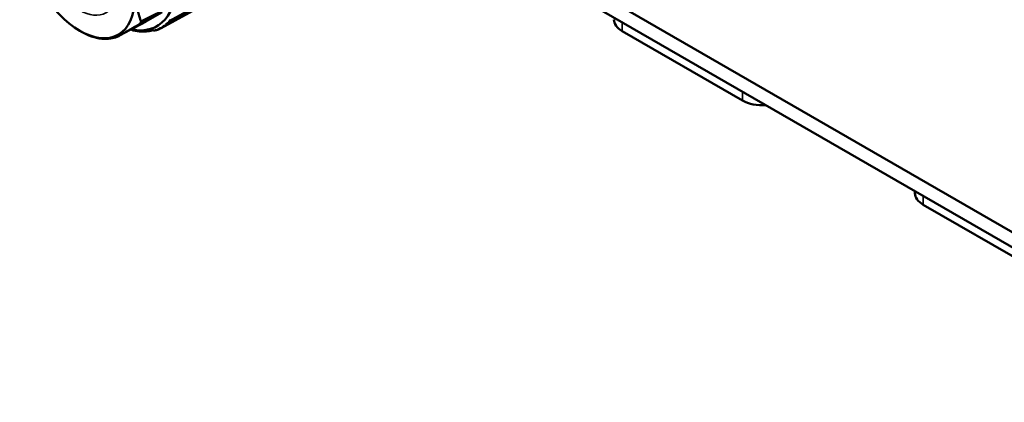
# Model space of a CAD drawing. Header units: millimetres. Extents: x 0 to 1891, y -60 to 594.
# Tile 47 of 118: x 665 to 734, y 128 to 155. Entities that reach past the tile are written whole.
import ezdxf

# ---------------------------------------------------------------- set-up
doc = ezdxf.new("R2010")
doc.units = ezdxf.units.MM
doc.layers.add('Sichtbar (ISO)', color=7, linetype='Continuous', lineweight=50)
doc.layers.add('Sichtbar schmal (ISO)', color=7, linetype='Continuous', lineweight=35)

msp = doc.modelspace()

# ---------------------------------------------------------------- linework, layer by layer
at = {"layer": 'Sichtbar (ISO)'}
for p, q in [((690.586, 163.954), (753.617, 127.563)), ((735.196, 139.281), (691.714, 164.384)), ((675.052, 154.204), (681.078, 157.515)), ((675.216, 154.31), (681.209, 157.603)), ((675.28, 154.426), (681.311, 157.742)), ((681.315, 157.713), (675.317, 154.415)), ((674.731, 153.949), (680.715, 157.235)), ((680.82, 157.297), (674.832, 154.008)), ((674.974, 154.105), (680.963, 157.393)), ((681.08, 157.486), (675.087, 154.193)), ((673.657, 154.418), (674.797, 155.079)), ((674.8, 154.018), (674.945, 154.098)), ((674.936, 154.098), (674.919, 154.099)), ((675.052, 154.204), (675.06, 154.196)), ((675.177, 154.302), (675.161, 154.302)), ((675.28, 154.426), (675.289, 154.418)), ((675.393, 154.542), (675.377, 154.541)), ((668.989, 153.761), (669.067, 153.716)), ((672.766, 153.786), (672.714, 153.808)), ((672.766, 153.786), (672.766, 153.786)), ((674.251, 153.772), (674.221, 153.781)), ((674.384, 153.806), (674.368, 153.809)), ((674.524, 153.871), (674.531, 153.864)), ((674.681, 153.932), (674.555, 153.862)), ((674.671, 153.932), (674.654, 153.934)), ((674.8, 154.018), (674.807, 154.011)), ((707.213, 153.742), (715.699, 148.843)), ((727.841, 142.311), (727.841, 142.445)), ((728.427, 141.494), (736.912, 136.595))]:
    msp.add_line(p, q, dxfattribs=at)
msp.add_arc((672.785, 153.832), 0.05, 247.57321, 257.91596, dxfattribs=at)
for centre, major_axis, ratio, start_param, end_param in [((671.288, 159.538), (-3.148, 5.453), 0.57735, 2.660806, 6.751986), ((669.359, 158.424), (2.986, -5.173), 0.57735, 0.373251, 0.4248), ((679.458, 156.584), (-5.531, -3.265), 0.043816, 5.648392, 5.68732), ((679.709, 156.782), (-5.368, -3.526), 0.111058, 5.64612, 5.685048), ((679.935, 157.016), (-5.191, -3.782), 0.177611, 5.640547, 5.679474), ((708.628, 154.558), (-2, 0), 0.57735, 0, 0.785398), ((672.733, 153.854), (-0.0192, -0.0462), 0.206314, 6.283185, 6.283427), ((674.315, 153.803), (-0.0644, -0.0313), 0.065273, 0.067058, 0.420001), ((679.183, 156.426), (-5.68, -2.997), 0.023657, 0.596828, 0.635756), ((717.113, 149.659), (2, 0), 0.57735, 3.926991, 4.822656), ((729.841, 142.311), (-2, 0), 0.57735, 0, 0.785398)]:
    msp.add_ellipse(centre, major_axis=major_axis, ratio=ratio, start_param=start_param, end_param=end_param, dxfattribs=at)
msp.add_ellipse((668.989, 158.211), major_axis=(2.725, -4.72), ratio=0.57735, dxfattribs=at)
for points, weights in [([(673.311, 157.863), (672.758, 155.84), (673.311, 154.422)], [1.23096562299, 1.32029098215, 1.23096562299]), ([(674.797, 155.079), (673.994, 154.648), (673.229, 154.237)], [1.00009121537, 1.00025746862, 1.00015185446]), ([(673.311, 154.422), (674.053, 154.784), (674.836, 155.166)], [1.00015667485, 1.0002702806, 1.00009573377]), ([(671.841, 153.446), (672.363, 153.748), (673.229, 154.237)], [1.27927488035, 1.27927488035, 1.2314661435]), ([(674.368, 153.809), (674.311, 153.79), (674.257, 153.773)], [1.69312184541, 1.69337500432, 1.69322830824])]:
    msp.add_rational_spline(points, weights, degree=2, dxfattribs=at)
for points in [[(673.581, 154.376), (672.985, 154.057), (672.386, 153.736), (671.786, 153.415)], [(673.581, 154.376), (673.607, 154.389), (673.632, 154.404), (673.657, 154.418)], [(672.644, 153.832), (672.626, 153.836), (672.608, 153.841), (672.59, 153.845)]]:
    msp.add_open_spline(points, degree=3, dxfattribs=at)
for points, knots in [([(674.974, 154.105), (674.971, 154.102), (674.965, 154.101), (674.954, 154.098), (674.946, 154.098), (674.939, 154.098), (674.937, 154.098), (674.936, 154.098)], [-0.071182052, -0.071182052, -0.071182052, -0.071182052, -0.068033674, -0.068033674, -0.064108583, -0.064108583, -0.063368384, -0.063368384, -0.063368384, -0.063368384]), ([(675.06, 154.196), (675.061, 154.195), (675.062, 154.195), (675.066, 154.192), (675.07, 154.19), (675.078, 154.19), (675.083, 154.191), (675.087, 154.193)], [-0.007986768, -0.007986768, -0.007986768, -0.007986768, -0.00724657, -0.00724657, -0.003321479, -0.003321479, -0.000173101, -0.000173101, -0.000173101, -0.000173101]), ([(675.216, 154.31), (675.212, 154.307), (675.206, 154.306), (675.195, 154.303), (675.188, 154.302), (675.18, 154.302), (675.179, 154.302), (675.177, 154.302)], [-0.071182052, -0.071182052, -0.071182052, -0.071182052, -0.068033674, -0.068033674, -0.064108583, -0.064108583, -0.063368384, -0.063368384, -0.063368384, -0.063368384]), ([(675.289, 154.418), (675.29, 154.418), (675.29, 154.417), (675.295, 154.414), (675.3, 154.412), (675.308, 154.411), (675.313, 154.413), (675.317, 154.415)], [-0.007986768, -0.007986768, -0.007986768, -0.007986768, -0.00724657, -0.00724657, -0.003321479, -0.003321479, -0.000173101, -0.000173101, -0.000173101, -0.000173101]), ([(669.067, 153.716), (669.068, 153.715), (669.07, 153.715), (669.574, 153.424), (670.072, 153.249), (670.658, 153.185), (670.777, 153.18), (671.242, 153.195), (671.562, 153.284), (671.841, 153.446)], [0.8728614, 0.8728614, 0.8728614, 0.8728614, 0.8741256, 0.8741256, 1.2993584, 1.2993584, 1.4106845, 1.4106845, 1.7455959, 1.7455959, 1.7455959, 1.7455959]), ([(672.714, 153.808), (672.709, 153.81), (672.703, 153.812), (672.691, 153.817), (672.686, 153.819), (672.676, 153.822), (672.672, 153.824), (672.665, 153.826), (672.661, 153.827), (672.656, 153.829), (672.653, 153.83), (672.648, 153.831), (672.646, 153.831), (672.644, 153.832)], [0, 0, 0, 0, 0.00380526, 0.00380526, 0.00728633, 0.00728633, 0.01005348, 0.01005348, 0.01228338, 0.01228338, 0.0142168, 0.0142168, 0.01623334, 0.01623334, 0.01623334, 0.01623334]), ([(674.132, 153.797), (674.049, 153.774), (673.965, 153.756), (673.793, 153.728), (673.705, 153.718), (673.526, 153.708), (673.435, 153.707), (673.251, 153.714), (673.157, 153.722), (672.968, 153.746), (672.872, 153.763), (672.775, 153.783)], [4.0765907, 4.0765907, 4.0765907, 4.0765907, 4.1427709, 4.1427709, 4.2089779, 4.2089779, 4.2751849, 4.2751849, 4.3413919, 4.3413919, 4.4075989, 4.4075989, 4.4075989, 4.4075989]), ([(674.221, 153.781), (674.214, 153.784), (674.207, 153.786), (674.193, 153.79), (674.186, 153.791), (674.174, 153.794), (674.168, 153.795), (674.159, 153.796), (674.155, 153.797), (674.148, 153.797), (674.146, 153.797), (674.141, 153.797), (674.14, 153.797), (674.137, 153.797), (674.136, 153.797), (674.133, 153.797), (674.132, 153.797), (674.132, 153.797), (674.132, 153.797), (674.132, 153.797)], [0, 0, 0, 0, 0.0046171, 0.0046171, 0.00886203, 0.00886203, 0.01220814, 0.01220814, 0.01470426, 0.01470426, 0.01654893, 0.01654893, 0.01794269, 0.01794269, 0.01906417, 0.01906417, 0.02084305, 0.02084305, 0.02152817, 0.02152817, 0.02152817, 0.02152817]), ([(674.418, 153.807), (674.415, 153.806), (674.411, 153.805), (674.402, 153.804), (674.394, 153.804), (674.387, 153.805), (674.385, 153.805), (674.384, 153.806)], [-0.069999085, -0.069999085, -0.069999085, -0.069999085, -0.068033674, -0.068033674, -0.064108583, -0.064108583, -0.063368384, -0.063368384, -0.063368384, -0.063368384]), ([(674.418, 153.807), (674.427, 153.81), (674.436, 153.814), (674.454, 153.821), (674.463, 153.824), (674.481, 153.831), (674.49, 153.835), (674.508, 153.842), (674.517, 153.846), (674.535, 153.853), (674.544, 153.857), (674.553, 153.861)], [2.25473463, 2.25473463, 2.25473463, 2.25473463, 2.26224172, 2.26224172, 2.26974881, 2.26974881, 2.27725589, 2.27725589, 2.28476298, 2.28476298, 2.29227007, 2.29227007, 2.29227007, 2.29227007]), ([(674.531, 153.864), (674.532, 153.864), (674.532, 153.863), (674.535, 153.861), (674.54, 153.859), (674.547, 153.859), (674.551, 153.86), (674.555, 153.862)], [-0.007986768, -0.007986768, -0.007986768, -0.007986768, -0.00724657, -0.00724657, -0.003321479, -0.003321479, -0.000173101, -0.000173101, -0.000173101, -0.000173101]), ([(674.709, 153.937), (674.705, 153.935), (674.7, 153.934), (674.689, 153.932), (674.681, 153.931), (674.674, 153.932), (674.672, 153.932), (674.671, 153.932)], [-0.07109358, -0.07109358, -0.07109358, -0.07109358, -0.068033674, -0.068033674, -0.064108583, -0.064108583, -0.063368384, -0.063368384, -0.063368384, -0.063368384]), ([(674.709, 153.937), (674.711, 153.938), (674.712, 153.939), (674.715, 153.94), (674.716, 153.941), (674.719, 153.943), (674.721, 153.943), (674.724, 153.945), (674.725, 153.946), (674.728, 153.947), (674.729, 153.948), (674.731, 153.949)], [2.337464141, 2.337464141, 2.337464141, 2.337464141, 2.338741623, 2.338741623, 2.340019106, 2.340019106, 2.341296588, 2.341296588, 2.34257407, 2.34257407, 2.343851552, 2.343851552, 2.343851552, 2.343851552]), ([(674.807, 154.011), (674.808, 154.01), (674.808, 154.01), (674.812, 154.007), (674.816, 154.005), (674.824, 154.005), (674.829, 154.006), (674.832, 154.008)], [-0.007986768, -0.007986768, -0.007986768, -0.007986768, -0.00724657, -0.00724657, -0.003321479, -0.003321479, -0.000173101, -0.000173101, -0.000173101, -0.000173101])]:
    msp.add_open_spline(points, degree=3, knots=knots, dxfattribs=at)
at = {"layer": 'Sichtbar schmal (ISO)'}
for p, q in [((671.841, 153.446), (673.657, 154.418)), ((707.213, 154.354), (707.213, 153.742)), ((674.227, 153.783), (674.257, 153.773)), ((715.699, 148.843), (715.699, 149.455)), ((728.427, 142.106), (728.427, 141.494))]:
    msp.add_line(p, q, dxfattribs=at)
msp.add_ellipse((668.989, 158.211), major_axis=(1.838, -3.183), ratio=0.57735, dxfattribs=at)
for centre, major_axis, ratio, start_param, end_param in [((671.466, 159.641), (3.274, -5.67), 0.57735, 0.061895, 0.103452), ((671.49, 159.655), (3.281, -5.683), 0.57735, 0.063943, 0.101404), ((671.466, 159.641), (3.274, -5.67), 0.57735, 0.144569, 0.186125), ((671.49, 159.655), (3.281, -5.683), 0.57735, 0.146617, 0.184077), ((671.351, 159.575), (3.193, -5.53), 0.57735, 5.775933, 5.786791), ((672.656, 153.881), (-0.0114, -0.0487), 0.717954, 6.090523, 6.283182), ((672.733, 153.854), (-0.0192, -0.0462), 0.206314, 0.000242, 0.142496), ((671.399, 159.602), (3.226, -5.588), 0.57735, 5.802577, 6.133612), ((672.785, 153.832), (-0.0105, -0.0489), 0.723999, 6.076841, 6.283185), ((674.118, 153.845), (0.0133, -0.0482), 0.807379, 5.705495, 6.280617), ((674.237, 153.829), (-0.0156, -0.0475), 0.292863, 6.283142, 6.635343), ((671.466, 159.641), (3.274, -5.67), 0.57735, 6.179733, 6.22129), ((671.466, 159.641), (3.274, -5.67), 0.57735, 6.262407, 6.303964), ((671.49, 159.655), (3.281, -5.683), 0.57735, 6.270842, 6.301915)]:
    msp.add_ellipse(centre, major_axis=major_axis, ratio=ratio, start_param=start_param, end_param=end_param, dxfattribs=at)
for points, knots in [([(672.638, 153.834), (672.644, 153.833), (672.651, 153.831), (672.659, 153.828), (672.667, 153.826), (672.676, 153.823), (672.685, 153.819), (672.695, 153.816), (672.705, 153.812), (672.716, 153.807)], [0, 0, 0, 0, 0.333333, 0.333333, 0.333333, 0.666667, 0.666667, 0.666667, 1, 1, 1, 1]), ([(672.768, 153.786), (672.762, 153.788), (672.756, 153.791), (672.751, 153.793), (672.745, 153.795), (672.739, 153.798), (672.733, 153.8), (672.727, 153.803), (672.722, 153.805), (672.716, 153.807)], [0, 0, 0, 0, 0.3333333, 0.3333333, 0.3333333, 0.6666667, 0.6666667, 0.6666667, 1, 1, 1, 1])]:
    msp.add_open_spline(points, degree=3, knots=knots, dxfattribs=at)
for points in [[(672.766, 153.786), (672.767, 153.786), (672.767, 153.786), (672.768, 153.786)], [(674.108, 153.799), (674.111, 153.8), (674.119, 153.801), (674.133, 153.801), (674.152, 153.8), (674.174, 153.797), (674.199, 153.791), (674.218, 153.786), (674.227, 153.783)]]:
    msp.add_open_spline(points, degree=3, dxfattribs=at)

doc.saveas('drawing.dxf')
